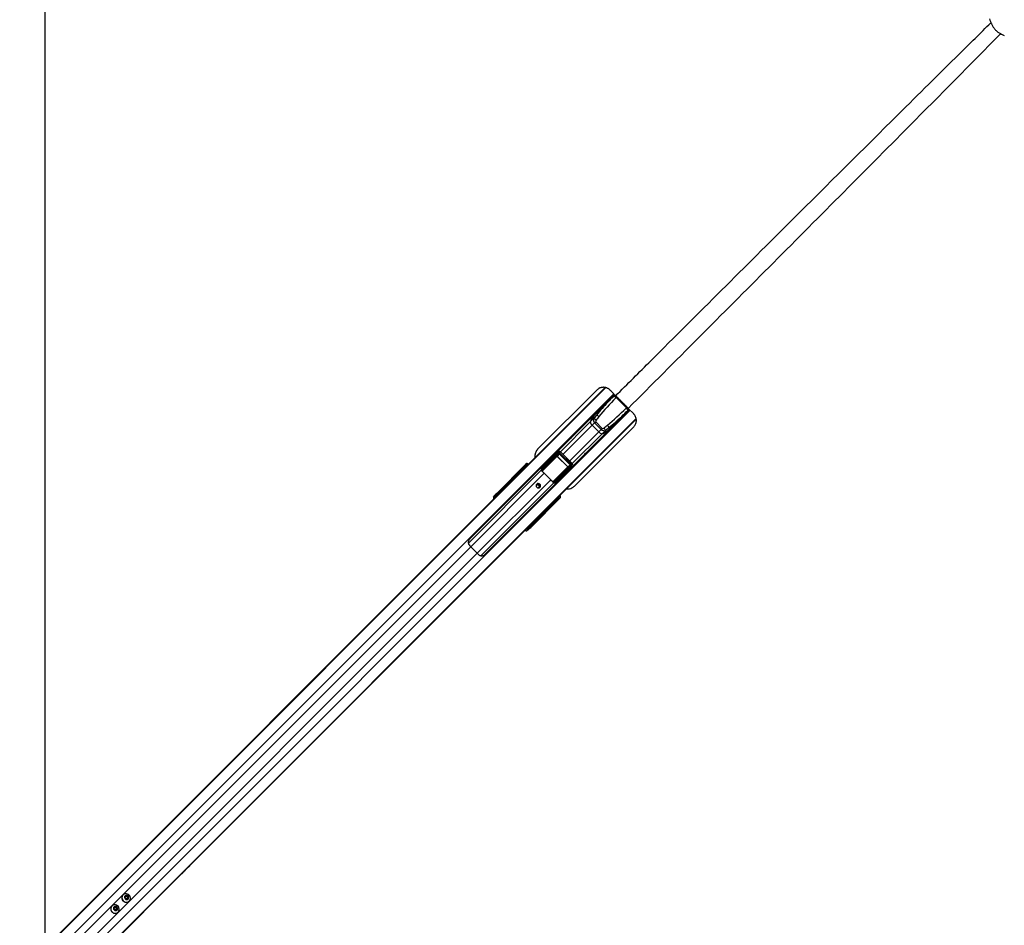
# Model space of a CAD drawing. Header units: millimetres. Extents: x 20 to 22981, y 40 to 19992.
# Tile 106 of 158: x 6883 to 9014, y 14971 to 16931. Entities that reach past the tile are written whole.
import ezdxf

# ---------------------------------------------------------------- set-up
doc = ezdxf.new("R2010")
doc.units = ezdxf.units.MM
doc.header["$LTSCALE"] = 2

msp = doc.modelspace()

# ---------------------------------------------------------------- linework, layer by layer
at = {"color": 8, "linetype": 'Continuous', "lineweight": 25}
for p, q in [((6889.26, 14871.93), (8151.65, 16134.32)), ((7938.26, 15921.95), (8150.85, 16134.53)), ((6905.03, 14857.17), (8168.87, 16121)), ((8170.72, 16118.91), (8161.86, 16110.05)), ((8175.6, 16114.29), (8174.15, 16112.85)), ((8197.94, 16091.95), (8196.5, 16090.5)), ((6940.81, 14821.39), (8204.65, 16085.22)), ((6955.58, 14805.61), (8217.47, 16067.5)), ((8004.4, 15853.42), (8217.65, 16066.67)), ((8193.7, 16078.21), (8202.68, 16087.18)), ((8053.54, 15995.34), (8118.21, 16060.02)), ((8059.07, 15989.81), (8122.08, 16052.82)), ((8073.46, 15975.42), (8136.47, 16038.43)), ((8078.99, 15969.89), (8143.66, 16034.56)), ((8013.45, 15953.87), (8045.36, 15985.78)), ((8045.82, 15985.54), (8013.75, 15953.47)), ((8053.47, 15995.41), (8051.59, 15993.53)), ((7980.31, 15965.47), (7980.77, 15965.94)), ((7980.59, 15965.19), (7981.05, 15965.66)), ((7981.32, 15965.56), (7981.31, 15965.57)), ((8037.18, 15930.17), (8069.19, 15962.17)), ((8069.43, 15961.71), (8037.55, 15929.83)), ((8079.06, 15969.82), (8077.18, 15967.94)), ((7854.29, 15797.74), (8012.17, 15955.61)), ((7859.47, 15789.75), (8018.69, 15948.97)), ((7963.28, 15947.51), (7961.7, 15948.83)), ((7961.84, 15949.09), (7963.49, 15947.72)), ((7970.87, 15955.11), (7970.36, 15955.62)), ((7971.26, 15956.51), (7971.77, 15956)), ((7971.96, 15959.08), (7971.42, 15958.55)), ((7973.51, 15957.74), (7972.15, 15958.87)), ((7972.3, 15959.14), (7973.72, 15957.95)), ((7972.78, 15958.03), (7972.31, 15957.57)), ((7972.82, 15957.06), (7972.31, 15957.57)), ((8012.42, 15955.5), (8013.28, 15956.56)), ((7873.4, 15775.82), (8032.62, 15935.05)), ((7881.38, 15770.64), (8039.26, 15928.52)), ((8042.82, 15928.21), (8043.81, 15929.52)), ((7915.79, 15900.02), (7914.78, 15901.15)), ((7916.27, 15903.39), (7917.63, 15901.86)), ((8049.31, 15897.4), (8048.84, 15896.94)), ((8049.59, 15897.12), (8049.12, 15896.66)), ((8049.22, 15897.66), (8049.2, 15897.67)), ((8032.48, 15878.05), (8031.16, 15879.63)), ((8031.37, 15879.84), (8032.74, 15878.2)), ((8039.26, 15886.71), (8038.75, 15887.22)), ((8039.65, 15888.12), (8040.16, 15887.61)), ((8041.22, 15888.66), (8040.71, 15889.17)), ((8041.68, 15889.13), (8041.22, 15888.66)), ((8042.52, 15888.51), (8041.39, 15889.86)), ((8041.6, 15890.07), (8042.79, 15888.65)), ((8042.01, 15887.35), (8041.94, 15887.27)), ((8042.2, 15887.78), (8042.73, 15888.31)), ((8049.91, 15895.34), (8049.84, 15895.26)), ((7984.79, 15831.14), (7983.67, 15832.14)), ((7985.51, 15833.98), (7987.04, 15832.62)), ((6967.37, 14897.65), (7859.47, 15789.75)), ((6981.3, 14883.72), (7873.4, 15775.82))]:
    msp.add_line(p, q, dxfattribs=at)
at = {"color": 7, "linetype": 'Continuous', "lineweight": 25}
for p, q in [((7935.29, 15919.53), (8150.37, 16134.61)), ((8170.14, 16119.73), (7856.98, 15806.57)), ((8132.45, 16129.14), (8004.21, 16000.9)), ((8168.56, 16115.75), (8124.64, 16071.83)), ((8161.86, 16110.05), (8162.35, 16109.54)), ((8169.23, 16116.41), (8168.56, 16115.75)), ((8171.36, 16118.54), (8169.23, 16116.41)), ((8173.48, 16112.18), (8174.15, 16112.85)), ((8174.15, 16112.85), (8174.15, 16112.85)), ((8196.5, 16090.5), (8174.15, 16112.85)), ((8195.83, 16089.84), (8196.5, 16090.5)), ((8196.5, 16090.5), (8196.5, 16090.5)), ((8212.08, 16077.79), (8200.34, 16089.53)), ((7890.22, 15773.34), (8203.37, 16086.49)), ((8127.17, 16076.05), (8088.43, 16037.31)), ((8125.42, 16067.23), (8118.21, 16060.02)), ((8118.84, 16062.12), (8131.61, 16074.89)), ((8199.39, 16084.92), (8155.47, 16041)), ((8193.18, 16078.71), (8193.7, 16078.21)), ((8200.06, 16085.58), (8199.39, 16084.92)), ((8202.19, 16087.71), (8200.06, 16085.58)), ((8001.98, 15850.45), (8217.74, 16066.21)), ((8083.84, 15921.27), (8212.08, 16049.51)), ((8127.55, 16058.3), (8122.08, 16052.82)), ((8136.47, 16038.43), (8122.08, 16052.82)), ((8127.55, 16058.3), (8129.81, 16060.55)), ((8141.94, 16043.91), (8127.55, 16058.3)), ((8129.81, 16060.55), (8144.19, 16046.16)), ((8141.94, 16043.91), (8144.19, 16046.16)), ((8145.77, 16035.19), (8158.54, 16047.96)), ((8120.96, 16004.78), (8159.7, 16043.52)), ((8141.94, 16043.91), (8136.47, 16038.43)), ((8150.87, 16041.77), (8143.66, 16034.56)), ((8073.98, 16022.86), (8042.27, 15991.15)), ((8013.58, 15961.17), (8047.47, 15995.14)), ((8048.44, 15993.28), (8013.82, 15958.58)), ((8013.96, 15956.6), (8048.45, 15991.09)), ((8049.38, 15990.6), (8014.89, 15956.11)), ((8027.62, 15976.54), (8041.68, 15990.64)), ((8047.47, 15995.14), (8041.68, 15990.64)), ((8047.93, 15995.55), (8042.2, 15991.09)), ((8045.36, 15985.78), (8049.38, 15990.6)), ((8046.6, 15985.63), (8046.81, 15985.84)), ((8069.28, 15962.95), (8046.6, 15985.63)), ((8051.12, 15991.01), (8046.81, 15985.84)), ((8046.81, 15985.84), (8069.49, 15963.16)), ((8051.12, 15991.01), (8051.54, 15991.44)), ((8074.66, 15967.47), (8051.12, 15991.01)), ((8051.54, 15991.44), (8075.08, 15967.9)), ((8077.18, 15967.94), (8051.59, 15993.53)), ((8079.06, 15969.82), (8053.47, 15995.41)), ((8074.8, 15958.62), (8106.51, 15990.33)), ((7915.57, 15905.03), (7977.94, 15967.4)), ((7915.6, 15905.49), (7979.26, 15969.15)), ((7977.96, 15963.83), (7972.3, 15959.14)), ((7972.4, 15960.63), (7977.91, 15965.2)), ((7978.91, 15966.19), (7974.87, 15962.98)), ((7978.98, 15966.26), (7974.95, 15963.05)), ((7977.91, 15965.2), (7978.91, 15966.19)), ((7977.94, 15967.4), (7979.26, 15969.15)), ((7978.44, 15963.6), (7979.33, 15964.5)), ((7978.72, 15963.32), (7978.44, 15963.6)), ((7978.72, 15963.32), (7979.61, 15964.22)), ((7978.91, 15966.19), (7978.98, 15966.26)), ((7980.31, 15965.47), (7979.33, 15964.5)), ((7979.33, 15964.5), (7979.61, 15964.22)), ((7979.61, 15964.22), (7980.59, 15965.19)), ((7980.59, 15965.19), (7980.31, 15965.47)), ((7981.05, 15965.66), (7980.77, 15965.94)), ((8013.69, 15963.13), (8013.96, 15962.86)), ((8039.76, 15931.24), (8074.25, 15965.73)), ((8074.73, 15964.8), (8040.24, 15930.31)), ((8042.23, 15930.17), (8076.93, 15964.79)), ((8078.79, 15963.82), (8044.82, 15929.93)), ((8069.28, 15962.95), (8069.49, 15963.16)), ((8074.25, 15965.73), (8069.43, 15961.71)), ((8069.49, 15963.16), (8074.66, 15967.47)), ((8074.29, 15958.04), (8078.79, 15963.82)), ((8074.66, 15967.47), (8075.08, 15967.9)), ((8074.74, 15958.55), (8079.2, 15964.28)), ((7961.7, 15948.83), (7916.27, 15903.39)), ((7961.77, 15950.52), (7969.84, 15957.21)), ((7969.88, 15955.84), (7961.79, 15949.14)), ((7970.91, 15958.29), (7964.9, 15953.5)), ((7965.01, 15953.59), (7964.9, 15953.5)), ((7970.99, 15958.36), (7965.01, 15953.59)), ((7969.84, 15957.21), (7970.91, 15958.29)), ((7971.26, 15956.51), (7970.36, 15955.62)), ((7970.99, 15958.36), (7970.91, 15958.29)), ((7972.31, 15957.57), (7971.26, 15956.51)), ((7973.29, 15957.52), (7972.78, 15958.03)), ((8018.69, 15948.97), (8032.62, 15935.05)), ((8060.19, 15943.97), (8074.29, 15958.04)), ((7925.91, 15909.59), (7938.35, 15921.18)), ((7927.11, 15911.34), (7933.14, 15917.37)), ((7930.22, 15913.9), (7937.6, 15920.77)), ((7930.22, 15913.9), (7936.11, 15919.79)), ((7933.14, 15917.37), (7935.29, 15919.53)), ((7936.11, 15919.79), (7938.26, 15921.95)), ((7937.6, 15920.77), (7936.11, 15919.79)), ((7940.16, 15923.2), (7938.26, 15921.95)), ((8042.46, 15929.44), (8040.21, 15929.63)), ((8046.51, 15930.31), (8046.78, 15930.04)), ((6886.29, 14869.98), (7925.91, 15909.59)), ((7908.41, 15897.29), (7911.07, 15899.96)), ((7910.27, 15899.75), (7908.41, 15897.29)), ((7910.12, 15894.35), (7914.43, 15898.66)), ((7911.07, 15899.96), (7912.01, 15901.2)), ((7914.78, 15901.15), (7913.85, 15899.9)), ((7914.43, 15898.66), (7921.94, 15906.17)), ((7921.94, 15906.17), (7927.11, 15911.34)), ((7925.91, 15909.59), (7930.22, 15913.9)), ((8048.84, 15896.94), (8047.87, 15895.97)), ((8048.15, 15895.69), (8049.12, 15896.66)), ((8049.12, 15896.66), (8048.84, 15896.94)), ((8049.31, 15897.4), (8049.11, 15897.58)), ((8049.59, 15897.12), (8049.31, 15897.4)), ((6883.32, 14867.56), (7910.12, 15894.35)), ((7987.04, 15832.62), (8032.48, 15878.05)), ((8051.05, 15894.29), (7988.68, 15831.92)), ((7989.14, 15831.95), (8052.8, 15895.61)), ((8032.78, 15878.15), (8039.49, 15886.23)), ((8040.86, 15886.19), (8034.17, 15878.12)), ((8037.15, 15881.25), (8041.94, 15887.27)), ((8037.15, 15881.25), (8037.24, 15881.38)), ((8037.25, 15881.37), (8042, 15887.34)), ((8039.26, 15886.71), (8040.16, 15887.61)), ((8040.16, 15887.61), (8041.22, 15888.66)), ((8041.94, 15887.27), (8040.86, 15886.19)), ((8041.68, 15889.13), (8041.17, 15889.64)), ((8042.79, 15888.65), (8047.48, 15894.31)), ((8048.85, 15894.27), (8044.27, 15888.75)), ((8046.63, 15891.22), (8049.84, 15895.26)), ((8046.7, 15891.31), (8049.91, 15895.34)), ((8047.87, 15895.97), (8046.97, 15895.07)), ((8047.25, 15894.79), (8046.97, 15895.07)), ((8048.15, 15895.69), (8047.25, 15894.79)), ((8047.87, 15895.97), (8048.15, 15895.69)), ((8049.84, 15895.26), (8048.85, 15894.27)), ((8052.8, 15895.61), (8051.05, 15894.29)), ((7998.1, 15847.12), (8004.4, 15853.42)), ((8004.4, 15853.42), (8004.65, 15853.8)), ((6953.62, 14802.65), (7998.1, 15847.12)), ((7982.93, 15831.4), (7987.22, 15835.69)), ((7987.22, 15835.69), (7999.83, 15848.3)), ((8002.62, 15851.98), (7998.1, 15847.12)), ((7999.83, 15848.3), (8001.98, 15850.45)), ((7251.53, 15099.99), (7982.93, 15831.4)), ((7983.61, 15827.43), (7980.93, 15824.76)), ((7983.4, 15826.62), (7980.93, 15824.76)), ((7983.55, 15830.2), (7984.79, 15831.14)), ((7984.85, 15828.36), (7983.61, 15827.43)), ((7859.47, 15789.75), (7873.4, 15775.82)), ((7235.69, 15084.16), (7242.38, 15090.85)), ((7242.38, 15090.85), (7251.53, 15099.99)), ((6951.21, 14799.67), (7230.02, 15078.49)), ((7230.02, 15078.49), (7235.69, 15084.16)), ((7106.92, 15036.71), (7106.74, 15036.53)), ((7111.57, 15030.37), (7112.34, 15033.59)), ((7114.02, 15027.92), (7111.57, 15030.37)), ((7112.19, 15032.98), (7113.19, 15033.22)), ((7112.34, 15033.59), (7115.55, 15034.36)), ((7113.19, 15033.22), (7114.8, 15033.6)), ((7117.23, 15028.69), (7114.02, 15027.92)), ((7114.8, 15033.6), (7115.55, 15034.36)), ((7114.8, 15033.6), (7116.03, 15032.38)), ((7115.55, 15034.36), (7118, 15031.91)), ((7116.03, 15032.38), (7117.25, 15031.15)), ((7116.87, 15029.54), (7116.63, 15028.54)), ((7117.25, 15031.15), (7116.87, 15029.54)), ((7118, 15031.91), (7117.23, 15028.69)), ((7117.25, 15031.15), (7118, 15031.91)), ((7120.17, 15023.09), (7120.36, 15023.28)), ((7083, 15012.78), (7082.81, 15012.6)), ((7087.64, 15006.44), (7088.41, 15009.66)), ((7090.09, 15003.99), (7087.64, 15006.44)), ((7088.27, 15009.05), (7089.27, 15009.29)), ((7088.41, 15009.66), (7091.63, 15010.43)), ((7089.27, 15009.29), (7090.88, 15009.68)), ((7093.31, 15004.76), (7090.09, 15003.99)), ((7090.88, 15009.68), (7091.63, 15010.43)), ((7090.88, 15009.68), (7092.1, 15008.45)), ((7091.63, 15010.43), (7094.08, 15007.98)), ((7092.1, 15008.45), (7093.33, 15007.23)), ((7092.94, 15005.62), (7092.7, 15004.62)), ((7093.33, 15007.23), (7092.94, 15005.62)), ((7094.08, 15007.98), (7093.31, 15004.76)), ((7093.33, 15007.23), (7094.08, 15007.98)), ((7096.25, 14999.17), (7096.43, 14999.35))]:
    msp.add_line(p, q, dxfattribs=at)
at = {"color": 7, "linetype": 'Continuous', "lineweight": 25, "flags": 128}
for points in [[(6938.09, 17423.01), (6938.09, 16782.42), (6938.07, 16141.82), (6938.04, 15512.45), (6938.01, 14939.1)], [(8088.43, 16037.31), (8088.43, 16037.3), (8086.77, 16035.59), (8084.31, 16033), (8081.4, 16029.94), (8079.89, 16028.39), (8078.44, 16026.92), (8077.08, 16025.58), (8075.87, 16024.41), (8074.1, 16022.78), (8073.42, 16022.24), (8073.98, 16022.86), (8073.98, 16022.86)], [(8113.56, 15997.72), (8113.53, 15997.69), (8110.62, 15994.64), (8108.16, 15992.04), (8106.5, 15990.33), (8105.89, 15989.78), (8106.43, 15990.45), (8108.06, 15992.22), (8109.23, 15993.44), (8110.58, 15994.79), (8112.05, 15996.25), (8113.6, 15997.76), (8116.65, 16000.67), (8119.25, 16003.13), (8120.96, 16004.78), (8120.96, 16004.78)], [(8002.18, 15925.61), (8001.18, 15924.07), (8000.87, 15922.22), (8001.3, 15920.35), (8002.4, 15918.75), (8004, 15917.65), (8005.87, 15917.22), (8007.71, 15917.53), (8009.25, 15918.54), (8010.26, 15920.08), (8010.57, 15921.92), (8010.14, 15923.79), (8009.04, 15925.39), (8007.44, 15926.49), (8005.57, 15926.92), (8003.72, 15926.61), (8002.18, 15925.61)], [(7107.33, 15023.68), (7109.37, 15022.1), (7111.74, 15021.11), (7114.24, 15020.77), (7116.7, 15021.12), (7118.93, 15022.13), (7120.77, 15023.72), (7122.08, 15025.78), (7122.77, 15028.15), (7122.78, 15030.65), (7122.11, 15033.11), (7120.81, 15035.33), (7118.98, 15037.16), (7116.76, 15038.46), (7114.3, 15039.13), (7111.79, 15039.12), (7109.43, 15038.44), (7107.37, 15037.13), (7105.78, 15035.29), (7104.77, 15033.05), (7104.42, 15030.59), (7104.76, 15028.09), (7105.75, 15025.73), (7107.33, 15023.68)], [(7111.63, 15027.98), (7113.15, 15026.94), (7114.93, 15026.53), (7116.68, 15026.83), (7118.14, 15027.78), (7119.1, 15029.24), (7119.39, 15030.99), (7118.99, 15032.77), (7117.94, 15034.29), (7116.42, 15035.34), (7114.64, 15035.74), (7112.89, 15035.45), (7111.43, 15034.5), (7110.47, 15033.03), (7110.18, 15031.28), (7110.58, 15029.51), (7111.63, 15027.98)], [(7083.4, 14999.75), (7085.45, 14998.18), (7087.81, 14997.18), (7090.32, 14996.85), (7092.78, 14997.2), (7095.01, 14998.21), (7096.85, 14999.8), (7098.16, 15001.85), (7098.84, 15004.22), (7098.85, 15006.73), (7098.18, 15009.18), (7096.89, 15011.41), (7095.06, 15013.24), (7092.83, 15014.53), (7090.37, 15015.2), (7087.87, 15015.2), (7085.5, 15014.51), (7083.44, 15013.2), (7081.85, 15011.36), (7080.85, 15009.13), (7080.5, 15006.67), (7080.83, 15004.16), (7081.82, 15001.8), (7083.4, 14999.75)], [(7087.7, 15004.06), (7089.23, 15003.01), (7091, 15002.61), (7092.76, 15002.9), (7094.22, 15003.85), (7095.17, 15005.32), (7095.47, 15007.07), (7095.06, 15008.84), (7094.02, 15010.37), (7092.49, 15011.41), (7090.72, 15011.82), (7088.97, 15011.52), (7087.5, 15010.57), (7086.55, 15009.11), (7086.25, 15007.36), (7086.66, 15005.58), (7087.7, 15004.06)]]:
    msp.add_lwpolyline(points, dxfattribs=at)
at = {"color": 7, "linetype": 'Continuous', "lineweight": 25}
for centre, radius, start, end in [((8162.57, 16110.75), 1, 135, 224), ((8165.31, 16106.07), 10.21, 36.77, 71.38786), ((8165.97, 16106.74), 10.21, 36.77, 71.38786), ((8189.72, 16081.66), 10.21, 18.61214, 53.23), ((8190.38, 16082.32), 10.21, 18.61214, 53.23), ((8151.16, 16052), 33.92, 120.07324, 166.32657), ((8141.87, 16054.93), 24.13, 135.55841, 162.65993), ((8120.38, 16053.18), 14.92, 46.92929, 70.28231), ((8126.75, 16061.37), 14.36, 45.91477, 70.24584), ((8194.39, 16078.93), 1, 226, 315), ((8160.37, 16048.55), 43.69, 161.90632, 164.78828), ((8128.28, 16060.8), 10.1, 184.42693, 232.12888), ((8135.65, 16067.52), 33.92, 283.67343, 329.92676), ((8136.83, 16036.74), 14.92, 19.71769, 43.07071), ((8145.02, 16043.1), 14.36, 19.75416, 44.08523), ((8144.44, 16044.63), 10.1, 217.87112, 265.57307), ((8132.2, 16076.72), 43.69, 285.21172, 288.09368), ((8138.58, 16058.22), 24.13, 287.34007, 314.44159), ((8045.37, 15985.23), 0.549, 34.00776, 90.96676), ((8049.66, 15995.1), 2.2, 179.13131, 236.03914), ((8049.36, 15991.7), 1.1, 214.00776, 270.96676), ((7972.2, 15960.72), 0.222, 335.96385, 36.54975), ((7974.65, 15963.07), 0.237, 337.3806, 38.39441), ((7978.64, 15964.54), 0.98, 137.39254, 226.15841), ((8013.7, 15959.86), 0.618, 116.59048, 150.31331), ((8068.88, 15961.72), 0.549, 359.03324, 55.99224), ((8075.35, 15965.71), 1.1, 179.03324, 235.99224), ((8078.75, 15966.02), 2.2, 213.96086, 270.86869), ((7961.03, 15949.34), 0.796, 322.78764, 345.04984), ((7961.01, 15949.37), 0.878, 321.75739, 341.60224), ((7961.63, 15950.6), 0.161, 328.83961, 24.83918), ((7964.75, 15953.58), 0.178, 331.13554, 29.17095), ((7970.56, 15956.55), 0.98, 137.39254, 226.15841), ((7971.15, 15960.16), 1.34, 307.07771, 319.02906), ((7971.47, 15959.41), 0.878, 321.75739, 341.60224), ((8013.88, 15960.06), 1.48, 237.53565, 267.54384), ((8013.53, 15958.51), 1.96, 262.73075, 282.6305), ((8014.24, 15956.89), 1.01, 198.69471, 309.84659), ((8014.87, 15957.21), 1.1, 214.00776, 270.96676), ((7976.88, 15907.21), 59.1, 44.96371, 50.45217), ((7946.54, 15903.94), 18.97, 123.36609, 134.95795), ((7948.7, 15906.1), 18.97, 123.36609, 134.95795), ((8004.45, 15921.05), 3.27, 41.86542, 188.5869), ((8004.34, 15920.7), 5.05, 327.85467, 122.14533), ((8004.73, 15920.79), 3.27, 260.87202, 48.67567), ((7990.86, 15893.23), 59.1, 39.54783, 45.03629), ((8040.54, 15930.59), 1.01, 140.15341, 251.30529), ((8040.86, 15931.22), 1.1, 179.03324, 235.99224), ((8042.16, 15929.88), 1.96, 167.3695, 187.26925), ((8043.7, 15930.23), 1.48, 182.45616, 212.46435), ((8043.51, 15930.05), 0.618, 299.68669, 333.40952), ((7912.43, 15898.52), 1.98, 44.46278, 133.28196), ((7913.37, 15899.76), 1.98, 44.46278, 133.28196), ((7917.34, 15904.82), 1.79, 173.28389, 232.93745), ((8033.02, 15877.36), 0.878, 108.39776, 128.24261), ((8032.99, 15877.38), 0.796, 104.95016, 127.21236), ((8034.25, 15877.98), 0.161, 65.16082, 121.16039), ((8037.23, 15881.1), 0.178, 60.82905, 118.86446), ((8040.2, 15886.91), 0.98, 223.84159, 312.60746), ((8043.06, 15887.82), 0.878, 108.39776, 128.24261), ((8043.8, 15887.5), 1.34, 130.97094, 142.92229), ((8044.37, 15888.55), 0.222, 53.45025, 114.03615), ((8046.72, 15891.01), 0.237, 51.60559, 112.6194), ((8048.19, 15894.99), 0.98, 223.84159, 312.60746), ((7988.56, 15863.86), 18.97, 315.04205, 326.63391), ((7988.47, 15833.69), 1.79, 217.06255, 276.71611), ((7986.41, 15861.7), 18.96, 315.04062, 326.5012), ((7982.16, 15828.78), 1.98, 316.71804, 45.53722), ((7983.41, 15829.72), 1.98, 316.71804, 45.53722), ((7890.88, 15821.25), 44.48, 217.7826, 225.08299), ((7904.9, 15807.23), 44.48, 224.91701, 232.2174), ((7113.45, 15030.21), 9.22, 136.75307, 226.79788), ((7113.86, 15029.8), 9.22, 223.20212, 313.24693), ((7113.81, 15030.59), 2.7, 103.30407, 128.76214), ((7113.85, 15030.25), 3.04, 44.37736, 102.5941), ((7113.9, 15030.21), 3.04, 347.4059, 45.62264), ((7114.24, 15030.16), 2.7, 321.23786, 346.69593), ((7089.53, 15006.29), 9.22, 136.75307, 226.79788), ((7089.89, 15006.67), 2.7, 103.30407, 128.76214), ((7089.93, 15006.33), 3.04, 44.37736, 102.5941), ((7089.98, 15006.28), 3.04, 347.4059, 45.62264), ((7090.31, 15006.24), 2.7, 321.23786, 346.69593), ((7089.94, 15005.88), 9.22, 223.20212, 313.24693)]:
    msp.add_arc(centre, radius, start, end, dxfattribs=at)
at = {"color": 8, "linetype": 'Continuous', "lineweight": 25}
for centre, radius, start, end in [((7979.61, 15967.18), 1.68, 172.6449, 229.88631), ((7989.63, 15957.3), 11.74, 131.25076, 135.15531), ((8040.94, 15905.98), 11.74, 314.84469, 318.74924), ((8050.83, 15895.96), 1.68, 220.11369, 277.3551)]:
    msp.add_arc(centre, radius, start, end, dxfattribs=at)
at = {"color": 7, "linetype": 'Continuous', "lineweight": 25}
for centre, major_axis, ratio, start_param, end_param in [((8282.38, 16003.29), (208.93, 208.93), 0.5211931, 1.5707963, 1.7566923), ((8281.7, 16002.61), (210.51, 210.51), 0.5374519, 1.5707963, 1.6940433), ((8086.94, 16198.73), (208.93, 208.93), 0.5211931, 4.526493, 4.712389), ((8131.84, 16062.58), (-5.66, 5.66), 0.7578134, 0.2090536, 1.5707963), ((8347.57, 15971.67), (305, 305), 0.5324147, 1.7566923, 1.77985), ((8348.25, 15972.35), (303.43, 303.43), 0.5211931, 1.7566923, 1.77985), ((8086.26, 16198.05), (210.51, 210.51), 0.5374519, 4.5891084, 4.712389), ((8132.52, 16063.26), (2.71, 2.71), 0.5211931, 1.77985, 3.1415927), ((8146.91, 16048.87), (2.71, 2.71), 0.5211931, 3.1415927, 4.5033353), ((8056, 16264.6), (303.43, 303.43), 0.5211931, 4.5033353, 4.526493), ((8055.32, 16263.92), (305, 305), 0.5324147, 4.5033353, 4.526493), ((8146.23, 16048.19), (-5.66, 5.66), 0.7578134, 1.5707963, 2.932539), ((8044.61, 15987.9), (3.58, 3.02), 0.8534878, 1.5239196, 1.6708542), ((8046.05, 15985.06), (0.731, 0.811), 0.9160627, 6.2417268, 7.7828408), ((8046.16, 15985.17), (0.414, 0.472), 0.7960113, 6.2316645, 7.7727784), ((8050.36, 15992.38), (3.2, 2.8), 0.9399897, 0.0585583, 1.6574601), ((8049.9, 15991.91), (1.79, 1.51), 0.8534878, 0.0719524, 1.6708542), ((8049.81, 15989.62), (1.66, 1.89), 0.7960113, 6.2316645, 7.7727784), ((8050.04, 15989.85), (1.04, 1.2), 0.6306565, 6.2304961, 7.7716101), ((8022.39, 16009.03), (74.15, 71.32), 0.0006481, 3.9714162, 4.0155652), ((8022.74, 16008.67), (74.51, 70.97), 0.0008516, 3.9697084, 4.0138575), ((7978.96, 15964.13), (1.06, -1.06), 0.3524771, 1.5707963, 3.1066861), ((7980.72, 15964.5), (-2.34, 3.27), 0.932843, 4.8660535, 6.4380058), ((7978.31, 15963.47), (0.354, -0.354), 0.3743577, 1.5707963, 3.1066861), ((7979.96, 15965.12), (1.06, -1.06), 0.3305965, 1.5707963, 3.1066861), ((7981.95, 15966.13), (-1.73, 3.69), 0.9084912, 5.0290275, 6.6009798), ((8044.33, 15995.87), (191.31, 192.03), 0.0067039, 4.5402138, 4.6182287), ((8068.82, 15962.52), (0.472, 0.414), 0.7960113, 4.7935922, 6.3347062), ((8068.7, 15962.4), (0.811, 0.731), 0.9160627, 4.7835299, 6.3246439), ((8073.5, 15966.4), (1.2, 1.04), 0.6306565, 4.7947605, 6.3358745), ((8073.27, 15966.16), (1.89, 1.66), 0.7960113, 4.7935922, 6.3347062), ((8075.56, 15966.25), (1.51, 1.79), 0.8534878, 4.6123311, 6.2112329), ((8076.03, 15966.72), (2.8, 3.2), 0.9399897, 4.6257252, 6.224627), ((7960.94, 15947.57), (1.41, -1.41), 0.7241758, 1.7453293, 1.7713589), ((8022.39, 16009.03), (74.15, 71.32), 0.0006481, 3.7546885, 3.8245223), ((8022.74, 16008.67), (74.51, 70.97), 0.0008516, 3.7529808, 3.8228146), ((7961.27, 15947.9), (1.77, -1.77), 0.5087004, 1.7453293, 1.7713589), ((7970.89, 15956.14), (1.06, -1.06), 0.3524771, 1.5707963, 3.1066861), ((7970.23, 15955.48), (0.354, -0.354), 0.3743577, 1.5707963, 3.1066861), ((7971.96, 15957.22), (1.06, -1.06), 0.3305965, 1.5707963, 3.1066861), ((7973.54, 15960.19), (1.62, 1.06), 0.7727027, 3.1768261, 3.3708269), ((7973.36, 15960.13), (1.22, 0.83), 0.6768411, 3.1734457, 3.3674464), ((7966.78, 15895.89), (68.6, 84.02), 0.0107882, 0.7805081, 0.8197113), ((8021.25, 15959.52), (5.76, 5.76), 0.8205601, 2.3851365, 2.6615065), ((8079.52, 15960.68), (192.03, 191.31), 0.0067039, 1.6649566, 1.7429935), ((8071.55, 15960.96), (3.02, 3.58), 0.8534878, 4.6123311, 4.7592657), ((7938.55, 15921.58), (1.76, 1.68), 0.0656844, 4.5379103, 6.6333124), ((7979.54, 15883.14), (84.02, 68.6), 0.0107882, 5.463474, 5.5026772), ((8043.17, 15937.6), (5.76, 5.76), 0.8205601, 3.6216788, 3.8980488), ((7912.71, 15893.11), (-4.24, 4.24), 0.3295798, 0.0460032, 1.1020644), ((8023.26, 15781.22), (222.39, 222.39), 0.5087356, 1.5009832, 1.5707963), ((7914.27, 15903.76), (4.18, 4.33), 0.0438581, 1.2020967, 2.7976428), ((7914.68, 15903.88), (2.79, 2.88), 0.0438581, 1.2020967, 2.7976428), ((8027.57, 15785.53), (222.39, 222.39), 0.5087356, 1.5009832, 1.5707963), ((7916.12, 15902.49), (1.28, 1.57), 0.2462972, 1.1660183, 2.7615644), ((8048.77, 15896.31), (1.06, -1.06), 0.3305965, 0.0349066, 1.5707963), ((8048.15, 15897.07), (3.27, -2.34), 0.932843, 6.1283649, 7.7003172), ((8049.78, 15898.3), (3.69, -1.73), 0.9084912, 5.9653908, 7.5373431), ((8031.22, 15877.29), (1.41, -1.41), 0.7241758, 1.3702338, 1.3962634), ((8031.55, 15877.62), (1.77, -1.77), 0.5087004, 1.3702338, 1.3962634), ((8092.32, 15939.09), (70.97, 74.51), 0.0008516, 2.4603707, 2.5302045), ((8092.68, 15938.74), (71.32, 74.15), 0.0006481, 2.458663, 2.5284968), ((8039.13, 15886.58), (0.354, -0.354), 0.3743577, 0.0349066, 1.5707963), ((8039.79, 15887.24), (1.06, -1.06), 0.3524771, 0.0349066, 1.5707963), ((8040.86, 15888.31), (1.06, -1.06), 0.3305965, 0.0349066, 1.5707963), ((8043.84, 15889.89), (1.06, 1.62), 0.7727027, 2.9123584, 3.1063592), ((8043.78, 15889.71), (0.83, 1.22), 0.6768411, 2.9157389, 3.1097396), ((8092.32, 15939.09), (70.97, 74.51), 0.0008516, 2.2693278, 2.3134769), ((8092.68, 15938.74), (71.32, 74.15), 0.0006481, 2.2676201, 2.3117691), ((8047.12, 15894.66), (0.354, -0.354), 0.3743577, 0.0349066, 1.5707963), ((8047.78, 15895.31), (1.06, -1.06), 0.3524771, 0.0349066, 1.5707963), ((8003.03, 15852.18), (1.68, 1.76), 0.0656844, 5.9330583, 8.0305561), ((7869.79, 15944.53), (221.5, 221.5), 0.5107684, 4.712389, 4.7822022), ((7986.13, 15832.47), (1.57, 1.28), 0.2462972, 3.5216209, 5.117167), ((7874.08, 15948.82), (221.5, 221.5), 0.5107684, 4.712389, 4.7813953), ((7976.76, 15829.06), (4.24, -4.24), 0.3295798, 5.1811209, 6.2371821), ((7987.41, 15830.62), (4.33, 4.18), 0.0438581, 3.4855425, 5.0810886), ((7987.52, 15831.03), (2.88, 2.79), 0.0438581, 3.4855425, 5.0810886)]:
    msp.add_ellipse(centre, major_axis=major_axis, ratio=ratio, start_param=start_param, end_param=end_param, dxfattribs=at)
at = {"color": 8, "linetype": 'Continuous', "lineweight": 25}
for centre, major_axis, ratio, start_param, end_param in [((8281.7, 16002.61), (210.51, 210.51), 0.5374519, 1.6940433, 1.7566923), ((8086.26, 16198.05), (210.51, 210.51), 0.5374519, 4.526493, 4.5891084), ((7978.59, 15963.19), (0.354, -0.354), 0.3743577, 1.0164363, 1.5707963), ((7979.98, 15964.25), (-0.86, 1.85), 0.9084912, 5.0290275, 5.3492624), ((8034.21, 15978.52), (34.84, 28.45), 0.0109144, 4.0100449, 4.0698266), ((8062.17, 15950.56), (28.45, 34.84), 0.0109144, 2.2133587, 2.2731404), ((7915.38, 15895.79), (4.24, -4.24), 0.3295099, 3.1874599, 4.2443932), ((7916.71, 15897.12), (-2.83, 2.83), 0.3295798, 0.0460032, 0.8278434), ((8047.9, 15896.33), (1.85, -0.86), 0.9084912, 0.9332003, 1.2541578), ((8046.84, 15894.94), (0.354, -0.354), 0.3743577, 1.5707963, 2.1251563), ((7979.43, 15831.73), (-4.24, 4.24), 0.3295099, 2.0387921, 3.0957254), ((7980.77, 15833.07), (2.83, -2.83), 0.3295798, 5.4553419, 6.2371821)]:
    msp.add_ellipse(centre, major_axis=major_axis, ratio=ratio, start_param=start_param, end_param=end_param, dxfattribs=at)
for points, knots in [([(8173.18, 16116.69), (8198.64, 16142.09), (8275.02, 16218.27), (8402.34, 16345.21), (8580.65, 16522.83), (8752.03, 16693.23), (8895.4, 16835.37), (8962.34, 16901.41), (8985.22, 16923.98)], [0, 0, 0, 0, 0.0941818, 0.2825455, 0.4709093, 0.7534552, 0.9157368, 1, 1, 1, 1]), ([(9006.15, 16900.1), (8940.53, 16833.7), (8773.88, 16665.1), (8505.02, 16395.09), (8301.9, 16191.38), (8200.34, 16089.53)], [0, 0, 0, 0, 0.2451747, 0.6225869, 1, 1, 1, 1]), ([(7974.84, 15963.22), (7974.89, 15963.26), (7975.15, 15963.5), (7975.52, 15963.76), (7975.89, 15963.85), (7975.99, 15963.88)], [0, 0, 0, 0, 0.1385006, 0.7576606, 1, 1, 1, 1]), ([(8013.17, 15960.17), (8012.87, 15959.94), (8012.43, 15959.61), (8012, 15959.28), (8011.86, 15959.17)], [0, 0, 0, 0, 0.67584287, 1, 1, 1, 1]), ([(7964.9, 15953.67), (7964.95, 15953.72), (7965.21, 15953.95), (7965.54, 15954.19), (7965.84, 15954.28), (7965.89, 15954.3)], [0, 0, 0, 0, 0.160783, 0.8477094, 1, 1, 1, 1]), ([(8040.21, 15929.63), (8040.02, 15929.47), (8039.62, 15929.15), (8039.22, 15928.83), (8039.02, 15928.67)], [0, 0, 0, 0, 0.4931943, 1, 1, 1, 1]), ([(8037.88, 15882.17), (8037.84, 15882.04), (8037.73, 15881.71), (8037.47, 15881.42), (8037.32, 15881.25)], [0, 0, 0, 0, 0.4000337, 1, 1, 1, 1]), ([(8047.51, 15892.32), (8047.45, 15892.12), (8047.32, 15891.71), (8047.02, 15891.37), (8046.87, 15891.19)], [0, 0, 0, 0, 0.4930177, 1, 1, 1, 1])]:
    msp.add_open_spline(points, degree=3, knots=knots, dxfattribs=at)
at = {"color": 7, "linetype": 'Continuous', "lineweight": 25}
for points, knots in [([(8982.06, 16932.56), (8983.27, 16928.72), (8985.13, 16922.82), (8989.28, 16915.62), (8993.14, 16910.46), (8997.69, 16905.84), (9002.79, 16901.92), (9008.3, 16898.67), (9012.18, 16897.11), (9014.16, 16896.32)], [0, 0, 0, 0, 0.2383638, 0.3663808, 0.4913272, 0.6205367, 0.7504462, 0.8732427, 1, 1, 1, 1]), ([(8160.73, 16129.14), (8159.85, 16129.93), (8158.53, 16131.13), (8156.51, 16132.39), (8154.68, 16133.33), (8152.76, 16134.06), (8150.54, 16134.64), (8148.7, 16134.91), (8147.02, 16135), (8145.6, 16134.99), (8144.19, 16134.87), (8142.54, 16134.6), (8141.11, 16134.25), (8139.7, 16133.78), (8138.33, 16133.23), (8137, 16132.57), (8135.5, 16131.66), (8134.01, 16130.6), (8132.97, 16129.63), (8132.45, 16129.14)], [0, 0, 0, 0, 0.1094064, 0.1641564, 0.2231318, 0.3052022, 0.3599456, 0.4454596, 0.4848826, 0.5243626, 0.583545, 0.6230251, 0.6862434, 0.7266466, 0.7671143, 0.8277756, 0.8682494, 0.9337677, 1, 1, 1, 1]), ([(8173.18, 16116.69), (8171.1, 16118.76), (8166.95, 16122.91), (8162.81, 16127.06), (8160.73, 16129.14)], [0, 0, 0, 0, 0.4999999, 1, 1, 1, 1]), ([(8200.34, 16089.53), (8198.23, 16091.64), (8193.94, 16095.92), (8187.12, 16102.75), (8180.06, 16109.81), (8175.5, 16114.37), (8173.18, 16116.69)], [0, 0, 0, 0, 0.23888, 0.4846364, 0.7381427, 1, 1, 1, 1]), ([(8212.08, 16049.51), (8212.89, 16050.42), (8214.53, 16052.24), (8216.84, 16056.43), (8218.03, 16061.12), (8217.92, 16065.95), (8217.14, 16069.67), (8215.63, 16073.22), (8213.84, 16075.93), (8212.5, 16077.35), (8212.08, 16077.79)], [0, 0, 0, 0, 0.1137423, 0.2275484, 0.4536506, 0.5755272, 0.6973834, 0.820633, 0.9438023, 1, 1, 1, 1]), ([(8073.98, 16022.86), (8074.48, 16023.35), (8075.48, 16024.32), (8078.2, 16026.89), (8080.32, 16028.89), (8081.36, 16029.9), (8081.37, 16029.91)], [0, 0, 0, 0, 0.33465744, 0.66730895, 0.99688275, 1, 1, 1, 1]), ([(8004.21, 16000.9), (8003.85, 16000.52), (8003.14, 15999.78), (8002.18, 15998.55), (8001.44, 15997.45), (8000.88, 15996.51), (8000.24, 15995.31), (7999.6, 15993.81), (7998.93, 15991.7), (7998.55, 15989.82), (7998.34, 15987.69), (7998.35, 15985.6), (7998.51, 15983.93), (7998.7, 15983.05), (7998.72, 15982.96)], [0, 0, 0, 0, 0.0825106, 0.1650247, 0.2475428, 0.2914793, 0.3355033, 0.4592062, 0.5417364, 0.6723344, 0.7490041, 0.8639289, 0.9849785, 1, 1, 1, 1]), ([(7971.96, 15959.08), (7971.9, 15959.19), (7971.78, 15959.4), (7971.76, 15959.77), (7971.85, 15960.15), (7972.06, 15960.52), (7972.26, 15960.73), (7972.37, 15960.85)], [0, 0, 0, 0, 0.1837229, 0.3577538, 0.5459259, 0.7461896, 1, 1, 1, 1]), ([(7972.4, 15960.63), (7972.32, 15960.54), (7972.17, 15960.39), (7972.01, 15960.1), (7971.96, 15959.81), (7972.01, 15959.52), (7972.11, 15959.36), (7972.16, 15959.27)], [0, 0, 0, 0, 0.2616949, 0.4547577, 0.6342319, 0.8078503, 1, 1, 1, 1]), ([(7980.77, 15965.94), (7980.7, 15966.01), (7980.48, 15966.21), (7980.13, 15966.42), (7979.71, 15966.51), (7979.32, 15966.47), (7979.1, 15966.33), (7978.98, 15966.26)], [0, 0, 0, 0, 0.1526816, 0.4213754, 0.6263891, 0.8018835, 1, 1, 1, 1]), ([(7981.22, 15965.46), (7981.2, 15965.49), (7981.15, 15965.56), (7981.09, 15965.62), (7981.05, 15965.66)], [0, 0, 0, 0, 0.4679841, 1, 1, 1, 1]), ([(8014.47, 15964.06), (8014.47, 15964.05), (8014.04, 15963.63), (8013.03, 15962.42), (8011.99, 15960.39), (8011.6, 15958.25), (8011.72, 15956.67), (8012.03, 15955.94), (8012.17, 15955.61)], [0, 0, 0, 0, 0.0026713, 0.1953579, 0.507159, 0.7219581, 0.8748674, 1, 1, 1, 1]), ([(8013.09, 15958.81), (8013.1, 15959.08), (8013.12, 15959.46), (8013.16, 15959.92), (8013.16, 15960.09), (8013.17, 15960.17)], [0, 0, 0, 0, 0.5927869, 0.8158087, 1, 1, 1, 1]), ([(8013.58, 15961.17), (8013.58, 15961.16), (8013.48, 15961.06), (8013.27, 15960.76), (8013.2, 15960.39), (8013.17, 15960.17)], [0, 0, 0, 0, 0.0107069, 0.4125943, 1, 1, 1, 1]), ([(8013.58, 15961.17), (8013.58, 15961.17), (8013.52, 15961.09), (8013.4, 15960.88), (8013.42, 15960.59), (8013.43, 15960.41)], [0, 0, 0, 0, 0.0107069, 0.4125955, 1, 1, 1, 1]), ([(8013.43, 15960.41), (8013.44, 15960.31), (8013.48, 15960.08), (8013.58, 15959.55), (8013.7, 15959.03), (8013.79, 15958.67), (8013.82, 15958.58)], [0, 0, 0, 0, 0.2055736, 0.4344383, 0.8552633, 1, 1, 1, 1]), ([(7961.66, 15948.86), (7961.64, 15948.87), (7961.52, 15948.97), (7961.35, 15949.18), (7961.23, 15949.51), (7961.24, 15949.83), (7961.35, 15950.14), (7961.54, 15950.43), (7961.69, 15950.59), (7961.77, 15950.67)], [0, 0, 0, 0, 0.0324038, 0.2220781, 0.3811988, 0.5433613, 0.6728153, 0.8347469, 1, 1, 1, 1]), ([(7961.77, 15950.52), (7961.71, 15950.46), (7961.6, 15950.36), (7961.5, 15950.2), (7961.44, 15950.07), (7961.41, 15949.98), (7961.39, 15949.83), (7961.41, 15949.64), (7961.53, 15949.39), (7961.67, 15949.23), (7961.78, 15949.15), (7961.79, 15949.14)], [0, 0, 0, 0, 0.16551111, 0.28358534, 0.31493155, 0.41350531, 0.43337327, 0.5928838, 0.76041904, 0.96517182, 1, 1, 1, 1]), ([(7972.78, 15958.03), (7972.7, 15958.1), (7972.49, 15958.3), (7972.14, 15958.51), (7971.72, 15958.61), (7971.32, 15958.56), (7971.1, 15958.43), (7970.99, 15958.36)], [0, 0, 0, 0, 0.1526816, 0.4213754, 0.6263891, 0.8018835, 1, 1, 1, 1]), ([(8012.17, 15955.61), (8012.62, 15954.88), (8013.25, 15953.87), (8014.23, 15953.02), (8014.51, 15952.78)], [0, 0, 0, 0, 0.720131, 1, 1, 1, 1]), ([(8013.28, 15956.56), (8013.2, 15956.97), (8013.06, 15957.71), (8013.08, 15958.47), (8013.09, 15958.81)], [0, 0, 0, 0, 0.544713, 1, 1, 1, 1]), ([(8036.43, 15930.86), (8037.07, 15930.18), (8037.96, 15929.25), (8038.98, 15928.68), (8039.26, 15928.52)], [0, 0, 0, 0, 0.7198695, 1, 1, 1, 1]), ([(8039.26, 15928.52), (8039.59, 15928.38), (8040.32, 15928.07), (8041.9, 15927.95), (8044.03, 15928.34), (8046.07, 15929.38), (8047.27, 15930.39), (8047.7, 15930.82), (8047.71, 15930.82)], [0, 0, 0, 0, 0.1251326, 0.2780419, 0.492841, 0.8046421, 0.9973287, 1, 1, 1, 1]), ([(8042.23, 15930.17), (8042.5, 15930.1), (8042.87, 15930), (8043.37, 15929.9), (8043.73, 15929.83), (8043.95, 15929.8), (8044.06, 15929.78)], [0, 0, 0, 0, 0.4255346, 0.5656144, 0.7944513, 1, 1, 1, 1]), ([(8043.81, 15929.52), (8043.74, 15929.52), (8043.57, 15929.51), (8043.11, 15929.48), (8042.73, 15929.45), (8042.46, 15929.44)], [0, 0, 0, 0, 0.1841913, 0.4072131, 1, 1, 1, 1]), ([(8044.82, 15929.93), (8044.81, 15929.93), (8044.7, 15929.83), (8044.4, 15929.62), (8044.03, 15929.56), (8043.81, 15929.52)], [0, 0, 0, 0, 0.0107059, 0.4231481, 1, 1, 1, 1]), ([(8044.82, 15929.93), (8044.81, 15929.93), (8044.74, 15929.87), (8044.53, 15929.75), (8044.23, 15929.77), (8044.06, 15929.78)], [0, 0, 0, 0, 0.010706, 0.4231493, 1, 1, 1, 1]), ([(8067.15, 15915.62), (8069.11, 15915.52), (8073.06, 15915.32), (8079.06, 15917.31), (8082.17, 15919.89), (8083.84, 15921.27)], [0, 0, 0, 0, 0.3140447, 0.6332645, 1, 1, 1, 1]), ([(7921.94, 15906.17), (7922.16, 15906.39), (7922.61, 15906.84), (7923.54, 15907.75), (7924.53, 15908.73), (7925.48, 15909.68), (7926.29, 15910.5), (7926.86, 15911.08), (7927.1, 15911.33), (7927.1, 15911.34), (7927.11, 15911.34)], [0, 0, 0, 0, 0.1335987, 0.2671966, 0.4008119, 0.5344211, 0.6680123, 0.8016105, 0.9352267, 1, 1, 1, 1]), ([(8049.91, 15895.34), (8049.98, 15895.45), (8050.11, 15895.66), (8050.15, 15895.99), (8050.12, 15896.29), (8050, 15896.59), (8049.82, 15896.87), (8049.66, 15897.05), (8049.59, 15897.12)], [0, 0, 0, 0, 0.1995794, 0.3513074, 0.4943159, 0.6461802, 0.8522295, 1, 1, 1, 1]), ([(8034.32, 15878.13), (8034.23, 15878.04), (8034.08, 15877.9), (8033.81, 15877.71), (8033.51, 15877.6), (8033.19, 15877.58), (8032.95, 15877.65), (8032.71, 15877.79), (8032.6, 15877.91), (8032.51, 15878.01)], [0, 0, 0, 0, 0.1677551, 0.3094261, 0.4421052, 0.5973632, 0.7692312, 0.8002226, 1, 1, 1, 1]), ([(8032.78, 15878.15), (8032.86, 15878.06), (8033.02, 15877.88), (8033.3, 15877.76), (8033.55, 15877.74), (8033.71, 15877.79), (8033.83, 15877.84), (8033.91, 15877.89), (8034.04, 15877.99), (8034.11, 15878.06), (8034.17, 15878.12)], [0, 0, 0, 0, 0.2158633, 0.4289558, 0.5802581, 0.6862162, 0.7010964, 0.8134316, 0.8319841, 1, 1, 1, 1]), ([(8042, 15887.34), (8042.08, 15887.46), (8042.21, 15887.66), (8042.25, 15888), (8042.21, 15888.3), (8042.09, 15888.6), (8041.92, 15888.88), (8041.75, 15889.06), (8041.68, 15889.13)], [0, 0, 0, 0, 0.1995794, 0.3513074, 0.4943159, 0.6461802, 0.8522295, 1, 1, 1, 1]), ([(8044.5, 15888.73), (8044.41, 15888.64), (8044.24, 15888.47), (8043.9, 15888.25), (8043.51, 15888.12), (8043.09, 15888.12), (8042.85, 15888.25), (8042.73, 15888.31)], [0, 0, 0, 0, 0.1896653, 0.387972, 0.5975579, 0.804387, 1, 1, 1, 1]), ([(8042.92, 15888.51), (8043.01, 15888.46), (8043.18, 15888.35), (8043.39, 15888.32), (8043.58, 15888.33), (8043.71, 15888.36), (8043.9, 15888.44), (8044.09, 15888.56), (8044.21, 15888.69), (8044.27, 15888.75)], [0, 0, 0, 0, 0.20401801, 0.36836347, 0.40895504, 0.56256989, 0.60852773, 0.80270533, 1, 1, 1, 1]), ([(7856.98, 15806.57), (7856.65, 15806.19), (7855.85, 15805.29), (7854.73, 15803.14), (7853.99, 15800.3), (7854.05, 15796.91), (7855.17, 15794.96), (7855.72, 15794)], [0, 0, 0, 0, 0.1096269, 0.2567278, 0.4997884, 0.7551779, 1, 1, 1, 1]), ([(7877.64, 15772.08), (7878.47, 15771.58), (7880.11, 15770.6), (7883.16, 15770.3), (7885.91, 15770.78), (7888.15, 15771.76), (7889.47, 15772.63), (7890.03, 15773.16), (7890.22, 15773.34)], [0, 0, 0, 0, 0.2129283, 0.4246049, 0.6767712, 0.8300264, 0.9444848, 1, 1, 1, 1]), ([(7251.53, 15099.99), (7251.57, 15100.04), (7251.63, 15100.1), (7251.68, 15100.15), (7251.71, 15100.18), (7251.8, 15100.27), (7251.98, 15100.48), (7251.85, 15100.43), (7250.92, 15099.64), (7249.24, 15098.08), (7246.43, 15095.32), (7242.68, 15091.47), (7238.76, 15087.48), (7235.16, 15083.85), (7232.34, 15081.09), (7229.87, 15078.71), (7228.49, 15077.44), (7227.8, 15076.8)], [0, 0, 0, 0, 0.0128243, 0.0160293, 0.0176317, 0.0240423, 0.0497305, 0.1190583, 0.1883106, 0.2569438, 0.3409778, 0.4760744, 0.611696, 0.7174469, 0.8271337, 0.9131092, 1, 1, 1, 1]), ([(7227.8, 15076.8), (7228.96, 15077.85), (7231.27, 15079.96), (7234.78, 15083.38), (7237.52, 15086.1), (7239.02, 15087.6), (7239.9, 15088.48), (7240.36, 15088.94), (7240.58, 15089.17)], [0, 0, 0, 0, 0.32567548, 0.65033879, 0.82290539, 0.91105022, 0.95544398, 1, 1, 1, 1]), ([(7240.58, 15089.17), (7238.85, 15087.41), (7235.34, 15083.84), (7231.81, 15080.29), (7230.02, 15078.49)], [0, 0, 0, 0, 0.4939199, 1, 1, 1, 1]), ([(7235.69, 15084.16), (7237.16, 15085.63), (7239.54, 15088.01), (7241.6, 15090.07), (7242.38, 15090.85)], [0, 0, 0, 0, 0.62088459, 1, 1, 1, 1]), ([(7248.77, 15097.29), (7248.74, 15097.26), (7248.68, 15097.2), (7248.64, 15097.14), (7248.64, 15097.14), (7248.75, 15097.24), (7249.02, 15097.5), (7249.35, 15097.83), (7249.64, 15098.12), (7249.8, 15098.29), (7249.94, 15098.42), (7250, 15098.49), (7250.02, 15098.51)], [0, 0, 0, 0, 0.0544091, 0.1088312, 0.182979, 0.3048167, 0.5225509, 0.7536074, 0.8287429, 0.9044718, 0.9590243, 1, 1, 1, 1]), ([(7250.02, 15098.51), (7250.05, 15098.54), (7250.11, 15098.61), (7250.16, 15098.66), (7250.16, 15098.66), (7250.05, 15098.56), (7249.79, 15098.31), (7249.45, 15097.98), (7249.17, 15097.7), (7249, 15097.53), (7248.86, 15097.39), (7248.8, 15097.32), (7248.77, 15097.29)], [0, 0, 0, 0, 0.0540589, 0.1081366, 0.1814898, 0.3019771, 0.5184611, 0.7488201, 0.8245546, 0.9008749, 0.9552344, 1, 1, 1, 1])]:
    msp.add_open_spline(points, degree=3, knots=knots, dxfattribs=at)

doc.saveas('drawing.dxf')
